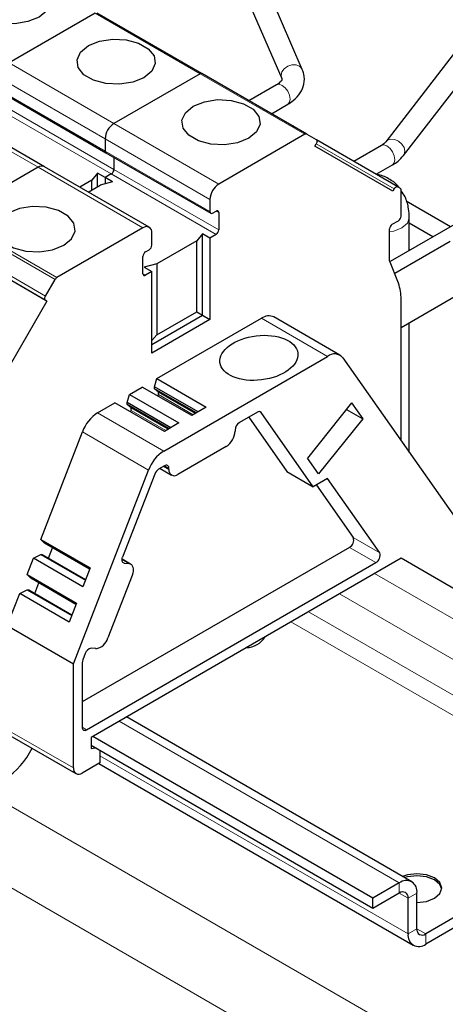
# Model space of a CAD drawing. Header units: millimetres. Extents: x 5 to 418, y 2 to 292.
# Tile 31 of 48: x 273 to 282, y 106 to 127. Entities that reach past the tile are written whole.
import ezdxf

# ---------------------------------------------------------------- set-up
doc = ezdxf.new("R2010")
doc.units = ezdxf.units.MM

msp = doc.modelspace()

# ---------------------------------------------------------------- linework, layer by layer
at = {"color": 7, "linetype": 'Continuous', "lineweight": 25}
for p, q in [((279.3773, 125.5668), (274.4017, 137.0569)), ((273.9613, 136.8662), (278.9369, 125.376)), ((285.5965, 129.7649), (281.1656, 124.0227)), ((281.5456, 123.7295), (285.9765, 129.4716)), ((274.9446, 126.7728), (273.1012, 125.7087)), ((277.2285, 125.4814), (274.9846, 126.7767)), ((277.1885, 125.4774), (275.3451, 124.4133)), ((279.4723, 124.186), (277.2285, 125.4814)), ((278.9369, 125.376), (278.9243, 125.4378)), ((278.8267, 125.2407), (278.236, 124.8997)), ((272.9293, 125.0841), (275.1731, 123.7888)), ((273.8568, 123.4903), (271.6129, 124.7857)), ((278.7161, 124.6226), (279.0666, 124.825)), ((275.1566, 124.0867), (275.1566, 123.8254)), ((279.4323, 124.1821), (277.589, 123.1179)), ((279.4723, 124.186), (279.6761, 124.0683)), ((281.4228, 123.0597), (279.6793, 124.0662)), ((279.6494, 123.9298), (279.6761, 123.976)), ((281.3161, 122.9673), (279.6494, 123.9298)), ((281.0706, 123.9453), (280.4796, 123.6042)), ((275.1731, 123.7888), (277.417, 122.4934)), ((275.3451, 123.6895), (275.3451, 123.4334)), ((273.7235, 123.4771), (271.8802, 122.413)), ((276.1007, 122.195), (273.8568, 123.4903)), ((280.9597, 123.327), (281.3105, 123.5296)), ((274.8727, 123.1988), (274.6173, 123.0513)), ((274.9963, 123.3518), (274.8727, 123.1988)), ((274.8727, 122.992), (274.8727, 123.1988)), ((275.1566, 123.2593), (274.9963, 123.3518)), ((274.9963, 123.0633), (274.9963, 123.3518)), ((275.2886, 123.3355), (275.1566, 123.2593)), ((275.1566, 123.2593), (275.1566, 123.1236)), ((275.3168, 123.1667), (275.1566, 123.2593)), ((274.7964, 122.9479), (275.0519, 123.0954)), ((275.3168, 123.1667), (275.0519, 123.0954)), ((281.3428, 123.0135), (281.3161, 122.9673)), ((281.4228, 123.0597), (281.4757, 123.0291)), ((281.4922, 122.4317), (281.4922, 122.9925)), ((277.4005, 122.7913), (277.4005, 122.53)), ((283.3144, 122.6499), (281.2559, 121.4616)), ((282.5467, 122.2067), (281.6043, 122.7507)), ((277.457, 122.4974), (277.5324, 122.5409)), ((277.589, 122.5082), (277.589, 122.1381)), ((281.6673, 121.6991), (281.6673, 122.3984)), ((275.9674, 122.1818), (274.1241, 121.1176)), ((281.2471, 121.4845), (281.2471, 122.1595)), ((281.3037, 122.2575), (281.4357, 122.3337)), ((282.1695, 121.989), (281.6673, 122.2789)), ((276.1559, 121.8116), (276.1559, 122.0729)), ((277.2402, 122.0564), (277.1166, 121.9034)), ((277.4005, 121.9639), (277.2402, 122.0564)), ((277.2402, 120.3145), (277.2402, 122.0564)), ((277.5324, 122.0401), (277.4005, 121.9639)), ((277.4005, 121.9639), (277.4005, 120.2219)), ((273.907, 120.6147), (271.6631, 121.9101)), ((277.1166, 121.9034), (276.2607, 121.4093)), ((277.1166, 120.3858), (277.1166, 121.9034)), ((282.5455, 121.8916), (281.355, 121.2044)), ((281.6673, 121.7247), (281.6895, 121.7119)), ((275.9674, 121.2019), (275.9674, 121.5721)), ((276.024, 121.6701), (276.0994, 121.7136)), ((276.2607, 121.4093), (275.9957, 121.338)), ((275.9957, 121.338), (276.1559, 121.2455)), ((276.2607, 121.4093), (276.2607, 119.8917)), ((281.4354, 120.9959), (281.2471, 121.4845)), ((276.1559, 121.2455), (276.024, 121.1693)), ((276.1559, 119.5035), (276.1559, 121.2455)), ((273.8803, 120.7225), (274.0841, 121.0754)), ((281.4922, 120.0519), (283.0788, 120.9678)), ((273.907, 120.6147), (272.2403, 117.728)), ((273.907, 120.6147), (273.8803, 120.6301)), ((281.4922, 117.6286), (281.4922, 120.6563)), ((276.1559, 119.6886), (277.2402, 120.3145)), ((276.2607, 119.8917), (277.1166, 120.3858)), ((276.2651, 118.9568), (278.5039, 120.2492)), ((277.1166, 120.3858), (277.2402, 120.3145)), ((277.2402, 120.3145), (277.4005, 120.2219)), ((280.1847, 119.4592), (278.7705, 120.2756)), ((277.4005, 120.2219), (276.1559, 119.5035)), ((281.6673, 117.3795), (281.6673, 120.153)), ((276.2607, 119.8917), (276.1559, 119.7749)), ((276.4114, 117.4085), (279.9181, 119.4328)), ((280.2447, 119.4036), (283.0379, 115.4294)), ((275.6805, 118.6194), (275.9525, 118.7764)), ((277.0097, 118.1661), (275.9525, 118.7764)), ((276.2125, 118.7849), (276.2651, 118.9568)), ((277.1471, 118.2454), (276.2125, 118.7849)), ((276.2125, 118.7414), (276.2125, 118.7849)), ((276.2651, 118.9568), (277.3222, 118.3465)), ((275.628, 118.4475), (275.6805, 118.6194)), ((275.6805, 118.6194), (276.7377, 118.0091)), ((277.1094, 118.2236), (276.2125, 118.7414)), ((276.2974, 118.6706), (276.2125, 118.7414)), ((277.0905, 118.2128), (276.2974, 118.6706)), ((276.2974, 118.6162), (276.2974, 118.6706)), ((274.9972, 118.2249), (275.368, 118.4389)), ((276.4252, 117.8287), (275.368, 118.4389)), ((276.5626, 117.908), (275.628, 118.4475)), ((275.628, 118.4039), (275.628, 118.4475)), ((276.5248, 117.8862), (275.628, 118.4039)), ((275.7128, 118.3332), (275.628, 118.4039)), ((280.4337, 118.4378), (279.4866, 117.2596)), ((280.4337, 118.4378), (280.6742, 118.0958)), ((276.506, 117.8753), (275.7128, 118.3332)), ((275.7128, 118.2787), (275.7128, 118.3332)), ((277.3222, 118.3465), (277.0097, 118.1661)), ((278.4157, 118.2389), (278.0321, 118.0175)), ((279.6132, 116.6439), (278.4974, 118.2316)), ((280.3221, 118.299), (280.6742, 118.0958)), ((276.7377, 118.0091), (276.4252, 117.8287)), ((278.231, 118.1323), (279.0476, 116.9705)), ((280.6742, 118.0958), (279.727, 116.9175)), ((273.7781, 115.5182), (274.6706, 117.8186)), ((277.9379, 117.8542), (277.9379, 117.8324)), ((277.7493, 117.5058), (276.7122, 116.9071)), ((276.4294, 117.0922), (276.3025, 117.019)), ((279.727, 116.9175), (279.4866, 117.2596)), ((274.4777, 112.8602), (276.0848, 117.0022)), ((276.2209, 116.9174), (275.532, 115.1419)), ((276.3324, 117.0362), (276.5789, 116.8939)), ((276.5236, 117.016), (276.5236, 117.0378)), ((279.0476, 116.9705), (279.6132, 116.6439)), ((279.9181, 116.8199), (279.6132, 116.6439)), ((279.6789, 116.6819), (280.4683, 115.5588)), ((281.034, 115.2322), (279.9181, 116.8199)), ((273.7781, 115.5182), (274.8352, 114.9079)), ((273.8579, 115.441), (273.7781, 115.5182)), ((274.8254, 114.8825), (273.8579, 115.441)), ((273.6218, 115.1155), (273.78, 115.1965)), ((273.78, 115.1965), (274.7336, 114.646)), ((273.78, 115.1965), (273.8126, 115.1936)), ((273.8126, 115.1936), (274.7387, 114.659)), ((273.9438, 115.1179), (274.0305, 115.3414)), ((280.3866, 115.3483), (274.6663, 112.0461)), ((273.4858, 114.7649), (273.6218, 115.1155)), ((274.679, 114.5052), (273.6218, 115.1155)), ((274.7606, 111.4474), (280.9523, 115.0218)), ((281.4922, 115.1157), (274.8549, 111.284)), ((275.7035, 114.9923), (275.5205, 115.098)), ((275.5665, 115.0131), (275.6645, 115.0044)), ((287.4885, 111.6542), (281.4922, 115.1157)), ((274.8352, 114.9079), (274.679, 114.5052)), ((273.4858, 114.7649), (274.543, 114.1546)), ((273.5657, 114.6877), (273.4858, 114.7649)), ((274.5331, 114.1292), (273.5657, 114.6877)), ((273.6515, 114.3646), (273.7382, 114.5881)), ((275.7335, 114.7468), (275.215, 113.4103)), ((273.0635, 113.6766), (273.3295, 114.3622)), ((273.3295, 114.3622), (273.4877, 114.4432)), ((274.3867, 113.7519), (273.3295, 114.3622)), ((273.4877, 114.4432), (274.4413, 113.8927)), ((273.4877, 114.4432), (273.5204, 114.4403)), ((273.5204, 114.4403), (274.4464, 113.9057)), ((274.543, 114.1546), (274.3867, 113.7519)), ((273.0635, 113.6766), (274.4777, 112.8602)), ((274.9574, 113.1819), (274.8594, 113.1906)), ((274.6663, 112.8815), (274.6663, 111.5018)), ((274.7306, 113.0764), (274.6789, 112.9433)), ((274.4777, 110.6308), (274.4777, 112.8602)), ((281.7212, 108.1972), (275.6145, 111.7225)), ((273.1188, 111.3252), (274.533, 110.5088)), ((274.8549, 111.284), (274.8549, 111.0445)), ((280.8888, 107.8442), (274.8926, 111.3058)), ((280.8888, 107.6265), (274.8549, 111.1098)), ((274.8549, 111.0445), (274.9438, 111.0585)), ((275.0434, 111.001), (275.0434, 110.7397)), ((275.0434, 110.7397), (274.6663, 110.522)), ((275.0191, 110.7256), (281.7536, 106.8379)), ((281.4545, 108.1708), (280.8888, 107.8442)), ((283.7702, 108.0923), (282.0202, 107.082)), ((281.4545, 107.9531), (280.8888, 107.6265)), ((280.8888, 107.6265), (280.8888, 107.8442)), ((281.6431, 107.0821), (281.6431, 107.8442)), ((281.8317, 107.1909), (281.8317, 107.953)), ((283.6924, 107.8296), (282.0202, 106.8643))]:
    msp.add_line(p, q, dxfattribs=at)
at = {"color": 7, "linetype": 'Continuous', "lineweight": 18}
for p, q in [((277.1885, 125.4774), (274.9446, 126.7728)), ((273.1012, 125.7087), (275.3451, 124.4133)), ((272.9127, 125.3821), (275.1566, 124.0867)), ((279.4323, 124.1821), (277.1885, 125.4774)), ((275.1566, 123.8254), (272.9127, 125.1208)), ((271.4796, 124.7725), (273.7235, 123.4771)), ((273.1012, 124.7288), (275.3451, 123.4334)), ((273.0447, 124.6308), (275.2886, 123.3355)), ((275.3451, 124.4133), (277.589, 123.1179)), ((275.1566, 124.0867), (277.4005, 122.7913)), ((277.4005, 122.53), (275.1566, 123.8254)), ((279.676, 123.9757), (281.3428, 123.0135)), ((273.7235, 123.4771), (275.9674, 122.1818)), ((275.3451, 123.4334), (277.589, 122.1381)), ((275.2886, 123.3355), (277.5324, 122.0401)), ((283.1516, 102.2923), (247.3248, 122.9746)), ((271.8402, 122.3708), (274.0841, 121.0754)), ((274.1241, 121.1176), (271.8802, 122.413)), ((277.5324, 122.5409), (277.589, 122.5082)), ((273.8803, 120.7225), (271.6364, 122.0179)), ((273.8803, 120.6301), (271.6364, 121.9255)), ((276.024, 121.1693), (275.9674, 121.2019)), ((278.5039, 120.2492), (279.9181, 119.4328)), ((277.0434, 118.1855), (276.2974, 118.6162)), ((274.9972, 118.2249), (276.4114, 117.4085)), ((276.4588, 117.8481), (275.7128, 118.2787)), ((278.4974, 118.2316), (278.4628, 118.2516)), ((274.6706, 117.8186), (276.0848, 117.0022)), ((276.5236, 117.0378), (276.4293, 117.0922)), ((276.5236, 117.016), (276.4105, 117.0813)), ((280.4683, 115.5588), (281.034, 115.2322)), ((280.9523, 115.0218), (280.3866, 115.3483)), ((275.5196, 115.088), (275.6645, 115.0044)), ((275.532, 115.033), (275.5665, 115.0131)), ((286.9228, 111.3276), (280.9266, 114.7892)), ((286.5457, 110.6744), (280.1722, 114.3537)), ((286.5457, 109.9123), (279.5122, 113.9727)), ((285.4549, 110.1066), (279.135, 113.7549)), ((281.4545, 108.1708), (275.4583, 111.6324)), ((273.0635, 111.4473), (274.4777, 110.6308)), ((274.6663, 111.5018), (274.7606, 111.4474)), ((281.6431, 107.0821), (275.0434, 110.892)), ((283.9058, 103.5987), (272.5409, 110.1595)), ((281.4545, 107.9531), (281.4545, 108.1708)), ((281.6431, 107.8442), (281.4545, 107.953)), ((281.8317, 107.953), (281.6431, 107.8442)), ((281.6431, 107.0821), (281.8317, 107.1909)), ((282.0202, 107.082), (281.8317, 107.1909)), ((282.0202, 107.082), (282.0202, 106.8643))]:
    msp.add_line(p, q, dxfattribs=at)
at = {"color": 7, "linetype": 'Continuous', "lineweight": 25, "flags": 128}
for points in [[(273.7424, 126.6883), (273.5034, 126.5918), (273.2216, 126.5482), (272.931, 126.5628), (272.6666, 126.634), (272.4603, 126.7531), (272.337, 126.9057), (272.3116, 127.0735), (272.3871, 127.2362), (272.5544, 127.3741), (272.7934, 127.4707), (273.0752, 127.5143), (273.3658, 127.4996), (273.6302, 127.4285), (273.8365, 127.3094), (273.9598, 127.1567), (273.9852, 126.989), (273.9097, 126.8263), (273.7424, 126.6883)], [(275.9862, 125.393), (275.7473, 125.2964), (275.4655, 125.2528), (275.1749, 125.2675), (274.9105, 125.3386), (274.7042, 125.4577), (274.5809, 125.6104), (274.5555, 125.7781), (274.631, 125.9408), (274.7983, 126.0788), (275.0373, 126.1754), (275.3191, 126.2189), (275.6097, 126.2043), (275.8741, 126.1331), (276.0804, 126.014), (276.2036, 125.8614), (276.2291, 125.6936), (276.1536, 125.5309), (275.9862, 125.393)], [(278.2301, 124.0976), (277.9912, 124.001), (277.7094, 123.9574), (277.4187, 123.9721), (277.1544, 124.0433), (276.9481, 124.1624), (276.8248, 124.315), (276.7994, 124.4828), (276.8749, 124.6454), (277.0422, 124.7834), (277.2812, 124.88), (277.5629, 124.9236), (277.8536, 124.9089), (278.118, 124.8377), (278.3242, 124.7186), (278.4475, 124.566), (278.473, 124.3982), (278.3975, 124.2356), (278.2301, 124.0976)], [(279.6761, 124.0683), (279.6831, 124.0625), (279.6884, 124.0542), (279.6916, 124.0438), (279.6927, 124.0317), (279.6916, 124.0184), (279.6884, 124.0042), (279.6831, 123.9899), (279.6761, 123.976)], [(281.3428, 123.0135), (281.3513, 123.0266), (281.3611, 123.0383), (281.3717, 123.0481), (281.3828, 123.0557), (281.3938, 123.0608), (281.4044, 123.0633), (281.4142, 123.0629), (281.4228, 123.0597)], [(273.0824, 122.4975), (272.9151, 122.3595), (272.8396, 122.1968), (272.865, 122.0291), (272.9883, 121.8764), (273.1946, 121.7573), (273.4589, 121.6862), (273.7496, 121.6715), (274.0314, 121.7151), (274.2703, 121.8117), (274.4377, 121.9496), (274.5132, 122.1123), (274.4877, 122.2801), (274.3644, 122.4327), (274.1582, 122.5518), (273.8938, 122.623), (273.6031, 122.6376), (273.3214, 122.5941), (273.0824, 122.4975)], [(273.8803, 120.6301), (273.8733, 120.636), (273.868, 120.6442), (273.8648, 120.6546), (273.8637, 120.6667), (273.8648, 120.6801), (273.868, 120.6942), (273.8733, 120.7085), (273.8803, 120.7225)], [(275.5665, 115.0131), (275.5515, 115.0169), (275.5388, 115.0252), (275.5291, 115.0377), (275.5226, 115.0539), (275.5196, 115.0732), (275.5202, 115.0949), (275.5244, 115.1181), (275.532, 115.1419)], [(275.6645, 115.0044), (275.6945, 114.9969), (275.7198, 114.9803), (275.7393, 114.9553), (275.7523, 114.9229), (275.7584, 114.8842), (275.7572, 114.8409), (275.7488, 114.7945), (275.7335, 114.7468)], [(281.8317, 107.7538), (282.0358, 107.7773), (282.2088, 107.844), (282.3244, 107.9439), (282.365, 108.0617), (282.3244, 108.1795), (282.2088, 108.2794), (282.0358, 108.3462), (281.8317, 108.3696), (281.6276, 108.3462), (281.5218, 108.3123)], [(282.3637, 108.04), (282.3244, 108.136), (282.2088, 108.2359), (282.0358, 108.3026), (281.8317, 108.3261), (281.6276, 108.3026), (281.5678, 108.2858)]]:
    msp.add_lwpolyline(points, dxfattribs=at)
at = {"color": 7, "linetype": 'Continuous', "lineweight": 18, "flags": 128}
for points in [[(278.9243, 125.4378), (278.942, 125.5153), (278.9925, 125.5862), (279.068, 125.6396), (279.1571, 125.6674), (279.2462, 125.6653), (279.3217, 125.6337), (279.3722, 125.5774), (279.3773, 125.5668)], [(278.8267, 125.2407), (278.8817, 125.2514), (278.9467, 125.2288), (279.0116, 125.1764), (279.0667, 125.1021), (279.1034, 125.0173), (279.1164, 124.9349), (279.1034, 124.8673), (279.0667, 124.825), (279.0666, 124.825)], [(281.1669, 124.0243), (281.2006, 124.0545), (281.2717, 124.0787), (281.3556, 124.0721), (281.4395, 124.0356), (281.5107, 123.9748), (281.5582, 123.899), (281.5749, 123.8197), (281.5582, 123.749), (281.5457, 123.7295)], [(281.0706, 123.9453), (281.1256, 123.956), (281.1905, 123.9334), (281.2555, 123.881), (281.3105, 123.8068), (281.3473, 123.7219), (281.3602, 123.6395), (281.3473, 123.5719), (281.3105, 123.5296), (281.3105, 123.5296)], [(281.2471, 122.0976), (281.3381, 122.114), (281.5111, 122.1807), (281.6267, 122.2806), (281.6673, 122.3984), (281.6673, 122.3987)]]:
    msp.add_lwpolyline(points, dxfattribs=at)
at = {"color": 7, "linetype": 'Continuous', "lineweight": 25}
for centre, radius, start, end in [((277.2119, 125.4447), 0.0402, 65.68605, 125.61817), ((275.566, 124.0681), 0.4098, 122.60548, 177.39452), ((279.4558, 124.1493), 0.0402, 65.68605, 125.61817), ((275.1958, 123.8211), 0.0394, 173.70115, 234.98667), ((275.1946, 123.8206), 0.0384, 172.74417, 235.94365), ((273.8016, 123.3681), 0.1341, 65.69288, 125.61758), ((275.2223, 123.439), 0.1229, 302.60548, 357.39452), ((277.8098, 122.7727), 0.4098, 122.60548, 177.39452), ((281.4522, 122.9965), 0.0402, 354.37962, 54.30196), ((277.4349, 122.5244), 0.0349, 170.78596, 309.20329), ((277.5545, 122.5138), 0.0349, 350.78596, 129.20329), ((281.3694, 122.4373), 0.1229, 302.60548, 357.39452), ((276.041, 122.0915), 0.1165, 350.78596, 129.20329), ((277.4662, 122.1437), 0.1229, 302.60548, 357.39452), ((281.3699, 122.1539), 0.1229, 122.60548, 177.39452), ((276.0331, 121.8172), 0.1229, 302.60548, 357.39452), ((276.0902, 121.5665), 0.1229, 122.60548, 177.39452), ((274.1851, 121.0197), 0.1154, 121.95467, 151.14439), ((276.0019, 121.1963), 0.0349, 170.78596, 309.20329), ((280.5445, 120.6721), 0.9478, 359.04293, 19.96976), ((278.6602, 120.0298), 0.2695, 65.84324, 125.46722), ((280.0664, 119.2512), 0.2345, 40.5328, 129.24817), ((276.2081, 118.6182), 0.0893, 335.91157, 358.6823), ((275.4386, 117.5356), 0.8185, 122.63797, 159.77289), ((275.6236, 118.2808), 0.0893, 335.91157, 358.6823), ((278.4528, 118.1935), 0.0586, 40.5328, 129.24817), ((278.1425, 117.8449), 0.2049, 122.60548, 177.39452), ((277.5285, 117.851), 0.4098, 302.60548, 357.39452), ((276.8529, 116.7192), 0.8185, 122.63797, 159.77289), ((276.4662, 117.0471), 0.0582, 350.78596, 129.20329), ((276.4129, 116.8467), 0.2046, 122.63797, 159.77289), ((276.6386, 116.9974), 0.1165, 170.78596, 309.20329), ((280.302, 115.5022), 0.1756, 298.81019, 18.77845), ((280.8677, 115.1757), 0.1756, 298.81019, 18.77845), ((274.9101, 113.4947), 0.3164, 278.60067, 344.5265), ((278.1672, 113.6894), 0.485, 271.72208, 328.27254), ((274.8831, 113.0342), 0.1582, 98.60067, 164.5265), ((274.8399, 112.8782), 0.1736, 157.97884, 178.89185), ((274.7238, 111.4925), 0.0582, 170.78596, 309.20329), ((272.1623, 111.7302), 1.5831, 302.24007, 334.6213), ((274.5927, 110.6122), 0.1165, 170.78596, 309.20329), ((281.6017, 107.9903), 0.2329, 350.78596, 129.20329), ((281.5281, 107.8628), 0.1165, 350.78596, 129.20329), ((281.9466, 107.1723), 0.1165, 170.78596, 309.20329), ((281.873, 107.0448), 0.2329, 170.78596, 309.20329)]:
    msp.add_arc(centre, radius, start, end, dxfattribs=at)
msp.add_ellipse((278.4489, 119.4011), major_axis=(0.8333, 0.1015), ratio=0.5656819, dxfattribs=at)
for points, knots in [([(279.0666, 124.825), (279.1073, 124.8509), (279.2134, 124.9186), (279.3409, 125.0596), (279.4249, 125.2566), (279.4258, 125.4354), (279.389, 125.5352), (279.3773, 125.5668)], [0, 0, 0, 0, 0.1539115, 0.4019684, 0.6329848, 0.883671, 1, 1, 1, 1]), ([(278.9388, 125.3695), (278.9395, 125.3673), (278.9436, 125.3538), (278.9445, 125.3475), (278.8949, 125.2833), (278.843, 125.2509), (278.8267, 125.2407)], [0, 0, 0, 0, 0.0896491, 0.5439082, 0.8563378, 1, 1, 1, 1]), ([(279.2193, 124.3174), (279.2136, 124.3293), (279.2064, 124.3442), (279.1938, 124.3543), (279.1913, 124.3563)], [0, 0, 0, 0, 0.8049801, 1, 1, 1, 1]), ([(281.1656, 124.0227), (281.1566, 124.0119), (281.1368, 123.9884), (281.0938, 123.9604), (281.0706, 123.9453)], [0, 0, 0, 0, 0.4583927, 1, 1, 1, 1]), ([(281.3105, 123.5296), (281.3516, 123.5553), (281.4423, 123.6121), (281.5091, 123.6879), (281.5456, 123.7295)], [0, 0, 0, 0, 0.4524261, 1, 1, 1, 1]), ([(281.4488, 123.0446), (281.4467, 123.0481), (281.4011, 123.1208), (281.2528, 123.2211), (281.0882, 123.3097), (280.9894, 123.316), (280.9775, 123.3168)], [0, 0, 0, 0, 0.0218184, 0.4650519, 0.9353873, 1, 1, 1, 1]), ([(281.6673, 122.3984), (281.6642, 122.4618), (281.6566, 122.6154), (281.6038, 122.8169), (281.5225, 122.9331), (281.4922, 122.9764)], [0, 0, 0, 0, 0.3060869, 0.7416802, 1, 1, 1, 1])]:
    msp.add_open_spline(points, degree=3, knots=knots, dxfattribs=at)

doc.saveas('drawing.dxf')
